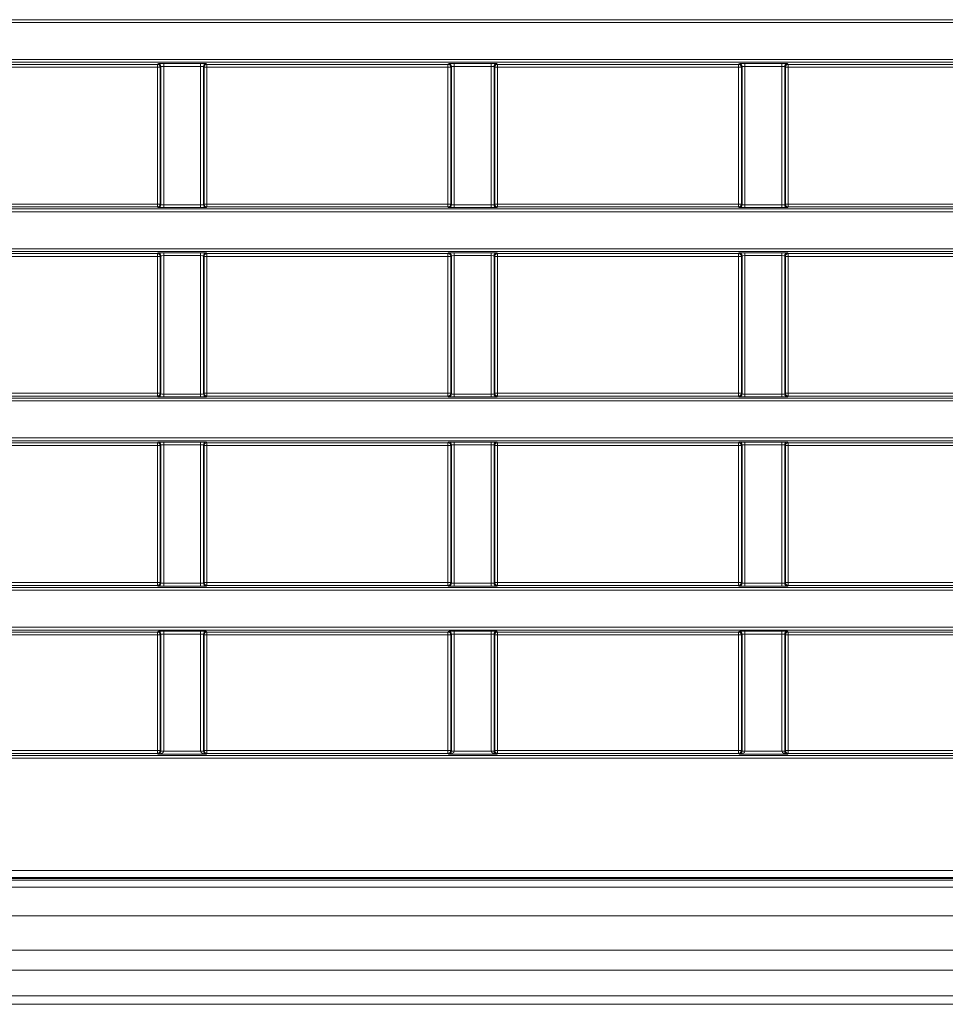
# Model space of a CAD drawing. Header units: millimetres. Extents: x 0 to 1118, y 0 to 864.
# Tile 121 of 256: x 266 to 282, y 383 to 401. Entities that reach past the tile are written whole.
import ezdxf

# ---------------------------------------------------------------- set-up
doc = ezdxf.new("R2010")
doc.units = ezdxf.units.MM

msp = doc.modelspace()

# ---------------------------------------------------------------- linework, layer by layer
at = {"color": 9, "linetype": 'Continuous', "lineweight": 0}
for p, q in [((99.8275, 400.6978), (309.2203, 400.6978)), ((309.2203, 400.6478), (99.8275, 400.6478)), ((99.8275, 399.9961), (309.2203, 399.9961)), ((309.2203, 399.9461), (99.8275, 399.9461)), ((263.8986, 399.9107), (268.1492, 399.9107)), ((268.1492, 399.8607), (263.8986, 399.8607)), ((268.1492, 399.9107), (268.1606, 399.9221)), ((268.1492, 399.8607), (268.1492, 399.9107)), ((268.1992, 399.8607), (268.1492, 399.8607)), ((268.1492, 397.4471), (268.1492, 399.8607)), ((268.2105, 399.8721), (268.1992, 399.8607)), ((268.1992, 399.8607), (268.1992, 397.4471)), ((268.2105, 397.4357), (268.2105, 399.8721)), ((268.2605, 399.9238), (268.9123, 399.9238)), ((268.2605, 399.9238), (268.2605, 399.8738)), ((268.9123, 399.8738), (268.2605, 399.8738)), ((268.2605, 399.8738), (268.2605, 397.434)), ((268.9123, 399.9238), (268.9123, 399.8738)), ((268.9123, 397.434), (268.9123, 399.8738)), ((268.9623, 399.8721), (268.9623, 397.4357)), ((268.9736, 399.8607), (268.9623, 399.8721)), ((268.9736, 397.4471), (268.9736, 399.8607)), ((269.0236, 399.8607), (268.9736, 399.8607)), ((269.0123, 399.9221), (269.0236, 399.9107)), ((269.0236, 399.9107), (273.2742, 399.9107)), ((269.0236, 399.9107), (269.0236, 399.8607)), ((273.2742, 399.8607), (269.0236, 399.8607)), ((269.0236, 399.8607), (269.0236, 397.4471)), ((273.2742, 399.9107), (273.2856, 399.9221)), ((273.2742, 399.8607), (273.2742, 399.9107)), ((273.3242, 399.8607), (273.2742, 399.8607)), ((273.2742, 397.4471), (273.2742, 399.8607)), ((273.3355, 399.8721), (273.3242, 399.8607)), ((273.3242, 399.8607), (273.3242, 397.4471)), ((273.3355, 397.4357), (273.3355, 399.8721)), ((273.3855, 399.9238), (274.0373, 399.9238)), ((273.3855, 399.9238), (273.3855, 399.8738)), ((274.0373, 399.8738), (273.3855, 399.8738)), ((273.3855, 399.8738), (273.3855, 397.434)), ((274.0373, 399.9238), (274.0373, 399.8738)), ((274.0373, 397.434), (274.0373, 399.8738)), ((274.0873, 399.8721), (274.0873, 397.4357)), ((274.0986, 399.8607), (274.0873, 399.8721)), ((274.0986, 397.4471), (274.0986, 399.8607)), ((274.1486, 399.8607), (274.0986, 399.8607)), ((274.1373, 399.9221), (274.1486, 399.9107)), ((274.1486, 399.9107), (278.3992, 399.9107)), ((274.1486, 399.9107), (274.1486, 399.8607)), ((274.1486, 399.8607), (274.1486, 397.4471)), ((278.3992, 399.8607), (274.1486, 399.8607)), ((278.3992, 399.9107), (278.4106, 399.9221)), ((278.3992, 399.8607), (278.3992, 399.9107)), ((278.4492, 399.8607), (278.3992, 399.8607)), ((278.3992, 397.4471), (278.3992, 399.8607)), ((278.4605, 399.8721), (278.4492, 399.8607)), ((278.4492, 399.8607), (278.4492, 397.4471)), ((278.4605, 397.4357), (278.4605, 399.8721)), ((278.5105, 399.9238), (279.1623, 399.9238)), ((278.5105, 399.9238), (278.5105, 399.8738)), ((279.1623, 399.8738), (278.5105, 399.8738)), ((278.5105, 399.8738), (278.5105, 397.434)), ((279.1623, 399.9238), (279.1623, 399.8738)), ((279.1623, 397.434), (279.1623, 399.8738)), ((279.2123, 399.8721), (279.2123, 397.4357)), ((279.2236, 399.8607), (279.2123, 399.8721)), ((279.2236, 397.4471), (279.2236, 399.8607)), ((279.2736, 399.8607), (279.2236, 399.8607)), ((279.2623, 399.9221), (279.2736, 399.9107)), ((279.2736, 399.9107), (283.5242, 399.9107)), ((279.2736, 399.9107), (279.2736, 399.8607)), ((283.5242, 399.8607), (279.2736, 399.8607)), ((279.2736, 399.8607), (279.2736, 397.4471)), ((99.8275, 397.3617), (309.2203, 397.3617)), ((263.8986, 397.4471), (268.1492, 397.4471)), ((268.1492, 397.3971), (263.8986, 397.3971)), ((268.1492, 397.3971), (268.1492, 397.4471)), ((268.1492, 397.4471), (268.1992, 397.4471)), ((268.1606, 397.3857), (268.1492, 397.3971)), ((268.1992, 397.4471), (268.2105, 397.4357)), ((268.2605, 397.434), (268.2605, 397.384)), ((268.2605, 397.434), (268.9123, 397.434)), ((268.9123, 397.384), (268.2605, 397.384)), ((268.9123, 397.434), (268.9123, 397.384)), ((268.9623, 397.4357), (268.9736, 397.4471)), ((268.9736, 397.4471), (269.0236, 397.4471)), ((269.0236, 397.3971), (269.0123, 397.3857)), ((269.0236, 397.4471), (269.0236, 397.3971)), ((269.0236, 397.4471), (273.2742, 397.4471)), ((273.2742, 397.3971), (269.0236, 397.3971)), ((273.2742, 397.3971), (273.2742, 397.4471)), ((273.2742, 397.4471), (273.3242, 397.4471)), ((273.2856, 397.3857), (273.2742, 397.3971)), ((273.3242, 397.4471), (273.3355, 397.4357)), ((273.3855, 397.434), (273.3855, 397.384)), ((273.3855, 397.434), (274.0373, 397.434)), ((274.0373, 397.384), (273.3855, 397.384)), ((274.0373, 397.434), (274.0373, 397.384)), ((274.0873, 397.4357), (274.0986, 397.4471)), ((274.0986, 397.4471), (274.1486, 397.4471)), ((274.1486, 397.3971), (274.1373, 397.3857)), ((274.1486, 397.4471), (274.1486, 397.3971)), ((274.1486, 397.4471), (278.3992, 397.4471)), ((278.3992, 397.3971), (274.1486, 397.3971)), ((278.3992, 397.3971), (278.3992, 397.4471)), ((278.3992, 397.4471), (278.4492, 397.4471)), ((278.4106, 397.3857), (278.3992, 397.3971)), ((278.4492, 397.4471), (278.4605, 397.4357)), ((278.5105, 397.434), (279.1623, 397.434)), ((278.5105, 397.434), (278.5105, 397.384)), ((279.1623, 397.384), (278.5105, 397.384)), ((279.1623, 397.434), (279.1623, 397.384)), ((279.2123, 397.4357), (279.2236, 397.4471)), ((279.2236, 397.4471), (279.2736, 397.4471)), ((279.2736, 397.3971), (279.2623, 397.3857)), ((279.2736, 397.4471), (279.2736, 397.3971)), ((279.2736, 397.4471), (283.5242, 397.4471)), ((283.5242, 397.3971), (279.2736, 397.3971)), ((309.2203, 397.3117), (99.8275, 397.3117)), ((99.8275, 396.66), (309.2203, 396.66)), ((309.2203, 396.61), (99.8275, 396.61)), ((263.8986, 396.5746), (268.1492, 396.5746)), ((268.1492, 396.5246), (263.8986, 396.5246)), ((268.1492, 396.5746), (268.1606, 396.586)), ((268.1492, 396.5246), (268.1492, 396.5746)), ((268.1992, 396.5246), (268.1492, 396.5246)), ((268.1492, 394.111), (268.1492, 396.5246)), ((268.2105, 396.536), (268.1992, 396.5246)), ((268.1992, 396.5246), (268.1992, 394.111)), ((268.2105, 394.0996), (268.2105, 396.536)), ((268.2605, 396.5877), (268.9123, 396.5877)), ((268.2605, 396.5377), (268.2605, 396.5877)), ((268.9123, 396.5377), (268.2605, 396.5377)), ((268.2605, 396.5377), (268.2605, 394.0979)), ((268.9123, 396.5377), (268.9123, 396.5877)), ((268.9123, 394.0979), (268.9123, 396.5377)), ((268.9623, 396.536), (268.9623, 394.0996)), ((268.9736, 396.5246), (268.9623, 396.536)), ((268.9736, 394.111), (268.9736, 396.5246)), ((269.0236, 396.5246), (268.9736, 396.5246)), ((269.0123, 396.586), (269.0236, 396.5746)), ((269.0236, 396.5746), (273.2742, 396.5746)), ((269.0236, 396.5746), (269.0236, 396.5246)), ((273.2742, 396.5246), (269.0236, 396.5246)), ((269.0236, 396.5246), (269.0236, 394.111)), ((273.2742, 396.5746), (273.2856, 396.586)), ((273.2742, 396.5246), (273.2742, 396.5746)), ((273.3242, 396.5246), (273.2742, 396.5246)), ((273.2742, 394.111), (273.2742, 396.5246)), ((273.3355, 396.536), (273.3242, 396.5246)), ((273.3242, 396.5246), (273.3242, 394.111)), ((273.3355, 394.0996), (273.3355, 396.536)), ((273.3855, 396.5877), (274.0373, 396.5877)), ((273.3855, 396.5377), (273.3855, 396.5877)), ((274.0373, 396.5377), (273.3855, 396.5377)), ((273.3855, 396.5377), (273.3855, 394.0979)), ((274.0373, 396.5377), (274.0373, 396.5877)), ((274.0373, 394.0979), (274.0373, 396.5377)), ((274.0873, 396.536), (274.0873, 394.0996)), ((274.0986, 396.5246), (274.0873, 396.536)), ((274.0986, 394.111), (274.0986, 396.5246)), ((274.1486, 396.5246), (274.0986, 396.5246)), ((274.1373, 396.586), (274.1486, 396.5746)), ((274.1486, 396.5746), (278.3992, 396.5746)), ((274.1486, 396.5746), (274.1486, 396.5246)), ((278.3992, 396.5246), (274.1486, 396.5246)), ((274.1486, 396.5246), (274.1486, 394.111)), ((278.3992, 396.5746), (278.4106, 396.586)), ((278.3992, 396.5246), (278.3992, 396.5746)), ((278.4492, 396.5246), (278.3992, 396.5246)), ((278.3992, 394.111), (278.3992, 396.5246)), ((278.4605, 396.536), (278.4492, 396.5246)), ((278.4492, 396.5246), (278.4492, 394.111)), ((278.4605, 394.0996), (278.4605, 396.536)), ((278.5105, 396.5877), (279.1623, 396.5877)), ((278.5105, 396.5377), (278.5105, 396.5877)), ((279.1623, 396.5377), (278.5105, 396.5377)), ((278.5105, 396.5377), (278.5105, 394.0979)), ((279.1623, 396.5377), (279.1623, 396.5877)), ((279.1623, 394.0979), (279.1623, 396.5377)), ((279.2123, 396.536), (279.2123, 394.0996)), ((279.2236, 396.5246), (279.2123, 396.536)), ((279.2236, 394.111), (279.2236, 396.5246)), ((279.2736, 396.5246), (279.2236, 396.5246)), ((279.2623, 396.586), (279.2736, 396.5746)), ((279.2736, 396.5746), (283.5242, 396.5746)), ((279.2736, 396.5746), (279.2736, 396.5246)), ((283.5242, 396.5246), (279.2736, 396.5246)), ((279.2736, 396.5246), (279.2736, 394.111)), ((263.8986, 394.111), (268.1492, 394.111)), ((268.1492, 394.061), (263.8986, 394.061)), ((268.1492, 394.061), (268.1492, 394.111)), ((268.1492, 394.111), (268.1992, 394.111)), ((268.1606, 394.0496), (268.1492, 394.061)), ((268.1992, 394.111), (268.2105, 394.0996)), ((268.2605, 394.0479), (268.2605, 394.0979)), ((268.2605, 394.0979), (268.9123, 394.0979)), ((268.9123, 394.0479), (268.9123, 394.0979)), ((268.9623, 394.0996), (268.9736, 394.111)), ((268.9736, 394.111), (269.0236, 394.111)), ((269.0236, 394.061), (269.0123, 394.0496)), ((269.0236, 394.111), (269.0236, 394.061)), ((269.0236, 394.111), (273.2742, 394.111)), ((273.2742, 394.061), (269.0236, 394.061)), ((273.2742, 394.061), (273.2742, 394.111)), ((273.2742, 394.111), (273.3242, 394.111)), ((273.2856, 394.0496), (273.2742, 394.061)), ((273.3242, 394.111), (273.3355, 394.0996)), ((273.3855, 394.0479), (273.3855, 394.0979)), ((273.3855, 394.0979), (274.0373, 394.0979)), ((274.0373, 394.0479), (274.0373, 394.0979)), ((274.0873, 394.0996), (274.0986, 394.111)), ((274.0986, 394.111), (274.1486, 394.111)), ((274.1486, 394.061), (274.1373, 394.0496)), ((274.1486, 394.111), (274.1486, 394.061)), ((274.1486, 394.111), (278.3992, 394.111)), ((278.3992, 394.061), (274.1486, 394.061)), ((278.3992, 394.061), (278.3992, 394.111)), ((278.3992, 394.111), (278.4492, 394.111)), ((278.4106, 394.0496), (278.3992, 394.061)), ((278.4492, 394.111), (278.4605, 394.0996)), ((278.5105, 394.0479), (278.5105, 394.0979)), ((278.5105, 394.0979), (279.1623, 394.0979)), ((279.1623, 394.0479), (279.1623, 394.0979)), ((279.2123, 394.0996), (279.2236, 394.111)), ((279.2236, 394.111), (279.2736, 394.111)), ((279.2736, 394.061), (279.2623, 394.0496)), ((279.2736, 394.111), (279.2736, 394.061)), ((279.2736, 394.111), (283.5242, 394.111)), ((283.5242, 394.061), (279.2736, 394.061)), ((301.7508, 393.9756), (220.2833, 393.9756)), ((268.9123, 394.0479), (268.2605, 394.0479)), ((274.0373, 394.0479), (273.3855, 394.0479)), ((279.1623, 394.0479), (278.5105, 394.0479)), ((220.7962, 393.3239), (301.7508, 393.3239)), ((263.8986, 393.2385), (268.1492, 393.2385)), ((268.1492, 393.1885), (263.8986, 393.1885)), ((268.1492, 393.2385), (268.1606, 393.2499)), ((268.1492, 393.1885), (268.1492, 393.2385)), ((268.1992, 393.1885), (268.1492, 393.1885)), ((268.1492, 390.7748), (268.1492, 393.1885)), ((268.2105, 393.1999), (268.1992, 393.1885)), ((268.1992, 393.1885), (268.1992, 390.7748)), ((268.2105, 390.7635), (268.2105, 393.1999)), ((268.2605, 393.2516), (268.9123, 393.2516)), ((268.2605, 393.2516), (268.2605, 393.2016)), ((268.9123, 393.2016), (268.2605, 393.2016)), ((268.2605, 393.2016), (268.2605, 390.7618)), ((268.9123, 393.2516), (268.9123, 393.2016)), ((268.9123, 390.7618), (268.9123, 393.2016)), ((268.9623, 393.1999), (268.9623, 390.7635)), ((268.9736, 393.1885), (268.9623, 393.1999)), ((268.9736, 390.7748), (268.9736, 393.1885)), ((269.0236, 393.1885), (268.9736, 393.1885)), ((269.0123, 393.2499), (269.0236, 393.2385)), ((269.0236, 393.2385), (273.2742, 393.2385)), ((269.0236, 393.2385), (269.0236, 393.1885)), ((269.0236, 393.1885), (269.0236, 390.7748)), ((273.2742, 393.1885), (269.0236, 393.1885)), ((273.2742, 393.2385), (273.2856, 393.2499)), ((273.2742, 393.1885), (273.2742, 393.2385)), ((273.3242, 393.1885), (273.2742, 393.1885)), ((273.2742, 390.7748), (273.2742, 393.1885)), ((273.3355, 393.1999), (273.3242, 393.1885)), ((273.3242, 393.1885), (273.3242, 390.7748)), ((273.3355, 390.7635), (273.3355, 393.1999)), ((273.3855, 393.2516), (274.0373, 393.2516)), ((273.3855, 393.2516), (273.3855, 393.2016)), ((274.0373, 393.2016), (273.3855, 393.2016)), ((273.3855, 393.2016), (273.3855, 390.7618)), ((274.0373, 393.2516), (274.0373, 393.2016)), ((274.0373, 390.7618), (274.0373, 393.2016)), ((274.0873, 393.1999), (274.0873, 390.7635)), ((274.0986, 393.1885), (274.0873, 393.1999)), ((274.0986, 390.7748), (274.0986, 393.1885)), ((274.1486, 393.1885), (274.0986, 393.1885)), ((274.1373, 393.2499), (274.1486, 393.2385)), ((274.1486, 393.2385), (278.3992, 393.2385)), ((274.1486, 393.2385), (274.1486, 393.1885)), ((278.3992, 393.1885), (274.1486, 393.1885)), ((274.1486, 393.1885), (274.1486, 390.7748)), ((278.3992, 393.2385), (278.4106, 393.2499)), ((278.3992, 393.1885), (278.3992, 393.2385)), ((278.4492, 393.1885), (278.3992, 393.1885)), ((278.3992, 390.7748), (278.3992, 393.1885)), ((278.4605, 393.1999), (278.4492, 393.1885)), ((278.4492, 393.1885), (278.4492, 390.7748)), ((278.4605, 390.7635), (278.4605, 393.1999)), ((278.5105, 393.2516), (279.1623, 393.2516)), ((278.5105, 393.2516), (278.5105, 393.2016)), ((279.1623, 393.2016), (278.5105, 393.2016)), ((278.5105, 393.2016), (278.5105, 390.7618)), ((279.1623, 393.2516), (279.1623, 393.2016)), ((279.1623, 390.7618), (279.1623, 393.2016)), ((279.2123, 393.1999), (279.2123, 390.7635)), ((279.2236, 393.1885), (279.2123, 393.1999)), ((279.2236, 390.7748), (279.2236, 393.1885)), ((279.2736, 393.1885), (279.2236, 393.1885)), ((279.2623, 393.2499), (279.2736, 393.2385)), ((279.2736, 393.2385), (283.5242, 393.2385)), ((279.2736, 393.2385), (279.2736, 393.1885)), ((283.5242, 393.1885), (279.2736, 393.1885)), ((279.2736, 393.1885), (279.2736, 390.7748)), ((263.8986, 390.7748), (268.1492, 390.7748)), ((268.1492, 390.7249), (268.1492, 390.7748)), ((268.1492, 390.7748), (268.1992, 390.7748)), ((268.1992, 390.7748), (268.2105, 390.7635)), ((268.2605, 390.7618), (268.9123, 390.7618)), ((268.2605, 390.7618), (268.2605, 390.7118)), ((268.9123, 390.7618), (268.9123, 390.7118)), ((268.9623, 390.7635), (268.9736, 390.7748)), ((268.9736, 390.7748), (269.0236, 390.7748)), ((269.0236, 390.7748), (269.0236, 390.7249)), ((269.0236, 390.7748), (273.2742, 390.7748)), ((273.2742, 390.7249), (273.2742, 390.7748)), ((273.2742, 390.7748), (273.3242, 390.7748)), ((273.3242, 390.7748), (273.3355, 390.7635)), ((273.3855, 390.7618), (274.0373, 390.7618)), ((273.3855, 390.7618), (273.3855, 390.7118)), ((274.0373, 390.7618), (274.0373, 390.7118)), ((274.0873, 390.7635), (274.0986, 390.7748)), ((274.0986, 390.7748), (274.1486, 390.7748)), ((274.1486, 390.7748), (274.1486, 390.7249)), ((274.1486, 390.7748), (278.3992, 390.7748)), ((278.3992, 390.7249), (278.3992, 390.7748)), ((278.3992, 390.7748), (278.4492, 390.7748)), ((278.4492, 390.7748), (278.4605, 390.7635)), ((278.5105, 390.7618), (279.1623, 390.7618)), ((278.5105, 390.7618), (278.5105, 390.7118)), ((279.1623, 390.7618), (279.1623, 390.7118)), ((279.2123, 390.7635), (279.2236, 390.7748)), ((279.2236, 390.7748), (279.2736, 390.7748)), ((279.2736, 390.7748), (279.2736, 390.7249)), ((279.2736, 390.7748), (283.5242, 390.7748)), ((301.7165, 390.6395), (220.7962, 390.6395)), ((268.1492, 390.7249), (263.8986, 390.7249)), ((268.1606, 390.7135), (268.1492, 390.7249)), ((268.9123, 390.7118), (268.2605, 390.7118)), ((269.0236, 390.7249), (269.0123, 390.7135)), ((273.2742, 390.7249), (269.0236, 390.7249)), ((273.2856, 390.7135), (273.2742, 390.7249)), ((274.0373, 390.7118), (273.3855, 390.7118)), ((274.1486, 390.7249), (274.1373, 390.7135)), ((278.3992, 390.7249), (274.1486, 390.7249)), ((278.4106, 390.7135), (278.3992, 390.7249)), ((279.1623, 390.7118), (278.5105, 390.7118)), ((279.2736, 390.7249), (279.2623, 390.7135)), ((283.5242, 390.7249), (279.2736, 390.7249)), ((220.158, 389.9878), (302.0136, 389.9878)), ((263.8986, 389.9024), (268.1492, 389.9024)), ((268.1492, 389.9024), (268.1606, 389.9138)), ((268.1492, 389.8524), (268.1492, 389.9024)), ((268.2605, 389.9155), (268.9123, 389.9155)), ((268.2605, 389.8655), (268.2605, 389.9155)), ((268.9123, 389.8655), (268.9123, 389.9155)), ((269.0123, 389.9138), (269.0236, 389.9024)), ((269.0236, 389.9024), (273.2742, 389.9024)), ((269.0236, 389.9024), (269.0236, 389.8524)), ((273.2742, 389.9024), (273.2856, 389.9138)), ((273.2742, 389.8524), (273.2742, 389.9024)), ((273.3855, 389.9155), (274.0373, 389.9155)), ((273.3855, 389.8655), (273.3855, 389.9155)), ((274.0373, 389.8655), (274.0373, 389.9155)), ((274.1373, 389.9138), (274.1486, 389.9024)), ((274.1486, 389.9024), (278.3992, 389.9024)), ((274.1486, 389.9024), (274.1486, 389.8524)), ((278.3992, 389.9024), (278.4106, 389.9138)), ((278.3992, 389.8524), (278.3992, 389.9024)), ((278.5105, 389.9155), (279.1623, 389.9155)), ((278.5105, 389.8655), (278.5105, 389.9155)), ((279.1623, 389.8655), (279.1623, 389.9155)), ((279.2623, 389.9138), (279.2736, 389.9024)), ((279.2736, 389.9024), (283.5242, 389.9024)), ((279.2736, 389.9024), (279.2736, 389.8524)), ((268.1492, 389.8524), (263.8986, 389.8524)), ((268.1492, 387.8123), (268.1492, 389.8524)), ((268.1992, 389.8524), (268.1492, 389.8524)), ((268.2105, 389.8638), (268.1992, 389.8524)), ((268.1992, 389.8524), (268.1992, 387.8123)), ((268.2105, 387.801), (268.2105, 389.8638)), ((268.9123, 389.8655), (268.2605, 389.8655)), ((268.2605, 389.8655), (268.2605, 387.801)), ((268.9123, 387.801), (268.9123, 389.8655)), ((268.9623, 389.8638), (268.9623, 387.801)), ((268.9736, 389.8524), (268.9623, 389.8638)), ((268.9736, 387.8123), (268.9736, 389.8524)), ((269.0236, 389.8524), (268.9736, 389.8524)), ((269.0236, 389.8524), (269.0236, 387.8123)), ((273.2742, 389.8524), (269.0236, 389.8524)), ((273.2742, 387.8123), (273.2742, 389.8524)), ((273.3242, 389.8524), (273.2742, 389.8524)), ((273.3355, 389.8638), (273.3242, 389.8524)), ((273.3242, 389.8524), (273.3242, 387.8123)), ((273.3355, 387.801), (273.3355, 389.8638)), ((274.0373, 389.8655), (273.3855, 389.8655)), ((273.3855, 389.8655), (273.3855, 387.801)), ((274.0373, 387.801), (274.0373, 389.8655)), ((274.0873, 389.8638), (274.0873, 387.801)), ((274.0986, 389.8524), (274.0873, 389.8638)), ((274.0986, 387.8123), (274.0986, 389.8524)), ((274.1486, 389.8524), (274.0986, 389.8524)), ((278.3992, 389.8524), (274.1486, 389.8524)), ((274.1486, 389.8524), (274.1486, 387.8123)), ((278.4492, 389.8524), (278.3992, 389.8524)), ((278.3992, 387.8123), (278.3992, 389.8524)), ((278.4605, 389.8638), (278.4492, 389.8524)), ((278.4492, 389.8524), (278.4492, 387.8123)), ((278.4605, 387.801), (278.4605, 389.8638)), ((279.1623, 389.8655), (278.5105, 389.8655)), ((278.5105, 389.8655), (278.5105, 387.801)), ((279.1623, 387.801), (279.1623, 389.8655)), ((279.2123, 389.8638), (279.2123, 387.801)), ((279.2236, 389.8524), (279.2123, 389.8638)), ((279.2236, 387.8123), (279.2236, 389.8524)), ((279.2736, 389.8524), (279.2236, 389.8524)), ((279.2736, 389.8524), (279.2736, 387.8123)), ((283.5242, 389.8524), (279.2736, 389.8524)), ((263.8986, 387.8123), (268.1492, 387.8123)), ((268.1492, 387.7624), (268.1492, 387.8123)), ((268.1992, 387.8123), (268.1492, 387.8123)), ((268.1992, 387.8123), (268.2105, 387.801)), ((268.9623, 387.801), (268.9736, 387.8123)), ((268.9736, 387.8123), (269.0236, 387.8123)), ((269.0236, 387.8123), (269.0236, 387.7624)), ((269.0236, 387.8123), (273.2742, 387.8123)), ((273.2742, 387.7624), (273.2742, 387.8123)), ((273.3242, 387.8123), (273.2742, 387.8123)), ((273.3242, 387.8123), (273.3355, 387.801)), ((274.0873, 387.801), (274.0986, 387.8123)), ((274.0986, 387.8123), (274.1486, 387.8123)), ((274.1486, 387.8123), (274.1486, 387.7624)), ((274.1486, 387.8123), (278.3992, 387.8123)), ((278.3992, 387.7624), (278.3992, 387.8123)), ((278.4492, 387.8123), (278.3992, 387.8123)), ((278.4492, 387.8123), (278.4605, 387.801)), ((279.2123, 387.801), (279.2236, 387.8123)), ((279.2236, 387.8123), (279.2736, 387.8123)), ((279.2736, 387.8123), (279.2736, 387.7624)), ((279.2736, 387.8123), (283.5242, 387.8123)), ((105.0123, 387.727), (304.0356, 387.727)), ((304.0356, 387.677), (105.0123, 387.677)), ((268.1492, 387.7624), (263.8986, 387.7624)), ((268.1623, 387.7493), (268.1492, 387.7624)), ((269.0105, 387.7493), (268.1623, 387.7493)), ((268.2105, 387.801), (268.2605, 387.801)), ((268.2105, 387.8001), (268.2605, 387.7993)), ((268.2605, 387.7993), (268.9123, 387.7993)), ((268.9123, 387.801), (268.9623, 387.801)), ((268.9123, 387.7993), (268.9623, 387.8001)), ((269.0236, 387.7624), (269.0105, 387.7493)), ((273.2742, 387.7624), (269.0236, 387.7624)), ((273.2873, 387.7493), (273.2742, 387.7624)), ((274.1355, 387.7493), (273.2873, 387.7493)), ((273.3355, 387.801), (273.3855, 387.801)), ((273.3355, 387.8001), (273.3855, 387.7993)), ((273.3855, 387.7993), (274.0373, 387.7993)), ((274.0373, 387.801), (274.0873, 387.801)), ((274.0373, 387.7993), (274.0873, 387.8001)), ((274.1486, 387.7624), (274.1355, 387.7493)), ((278.3992, 387.7624), (274.1486, 387.7624)), ((278.4123, 387.7493), (278.3992, 387.7624)), ((279.2605, 387.7493), (278.4123, 387.7493)), ((278.4605, 387.801), (278.5105, 387.801)), ((278.4605, 387.8001), (278.5105, 387.7993)), ((278.5105, 387.7993), (279.1623, 387.7993)), ((279.1623, 387.801), (279.2123, 387.801)), ((279.1623, 387.7993), (279.2123, 387.8001)), ((279.2736, 387.7624), (279.2605, 387.7493)), ((283.5242, 387.7624), (279.2736, 387.7624)), ((101.6611, 385.699), (307.3868, 385.699)), ((307.3868, 385.574), (101.6611, 385.574)), ((102.4364, 385.5261), (306.6114, 385.5261)), ((102.4364, 384.9011), (306.6114, 384.9011)), ((102.4364, 384.2957), (306.6114, 384.2957)), ((102.4364, 383.9422), (306.6114, 383.9422)), ((102.4364, 383.4851), (306.6114, 383.4851))]:
    msp.add_line(p, q, dxfattribs=at)
at = {"color": 7, "linetype": 'Continuous', "lineweight": 15}
for p, q in [((220.3, 394.0256), (301.7508, 394.0256)), ((301.7508, 393.2739), (220.9449, 393.2739)), ((220.945, 390.6895), (301.7165, 390.6895)), ((302.0136, 389.9378), (220.2591, 389.9378)), ((307.394, 385.5565), (101.6538, 385.5565)), ((102.4364, 385.4011), (306.6114, 385.4011)), ((102.4364, 383.3386), (306.6114, 383.3386))]:
    msp.add_line(p, q, dxfattribs=at)
at = {"color": 9, "linetype": 'Continuous', "lineweight": 0}
for centre, start, end in [((268.1492, 399.8607), 0.02044, 89.97956), ((268.1605, 399.8721), 0.02044, 89.97956), ((269.0123, 399.8721), 90.02044, 179.97956), ((269.0236, 399.8607), 90.02044, 179.97956), ((273.2742, 399.8607), 0.02044, 89.97956), ((273.2855, 399.8721), 0.02044, 89.97956), ((274.1373, 399.8721), 90.02044, 179.97956), ((274.1486, 399.8607), 90.02044, 179.97956), ((278.3992, 399.8607), 0.02044, 89.97956), ((278.4105, 399.8721), 0.02044, 89.97956), ((279.2623, 399.8721), 90.02044, 179.97956), ((279.2736, 399.8607), 90.02044, 179.97956), ((268.1492, 397.4471), 270.02044, 359.97956), ((268.1605, 397.4357), 270.02044, 359.97956), ((269.0123, 397.4357), 180.02044, 269.97956), ((269.0236, 397.4471), 180.02044, 269.97956), ((273.2742, 397.4471), 270.02044, 359.97956), ((273.2855, 397.4357), 270.02044, 359.97956), ((274.1373, 397.4357), 180.02044, 269.97956), ((274.1486, 397.4471), 180.02044, 269.97956), ((278.3992, 397.4471), 270.02044, 359.97956), ((278.4105, 397.4357), 270.02044, 359.97956), ((279.2623, 397.4357), 180.02044, 269.97956), ((279.2736, 397.4471), 180.02044, 269.97956), ((268.1492, 396.5246), 0.02044, 89.97956), ((268.1605, 396.536), 0.02044, 89.97956), ((269.0123, 396.536), 90.02044, 179.97956), ((269.0236, 396.5246), 90.02044, 179.97956), ((273.2742, 396.5246), 0.02044, 89.97956), ((273.2855, 396.536), 0.02044, 89.97956), ((274.1373, 396.536), 90.02044, 179.97956), ((274.1486, 396.5246), 90.02044, 179.97956), ((278.3992, 396.5246), 0.02044, 89.97956), ((278.4105, 396.536), 0.02044, 89.97956), ((279.2623, 396.536), 90.02044, 179.97956), ((279.2736, 396.5246), 90.02044, 179.97956), ((268.1492, 394.111), 270.02044, 359.97956), ((268.1605, 394.0996), 270.02044, 359.97956), ((269.0123, 394.0996), 180.02044, 269.97956), ((269.0236, 394.111), 180.02044, 269.97956), ((273.2742, 394.111), 270.02044, 359.97956), ((273.2855, 394.0996), 270.02044, 359.97956), ((274.1373, 394.0996), 180.02044, 269.97956), ((274.1486, 394.111), 180.02044, 269.97956), ((278.3992, 394.111), 270.02044, 359.97956), ((278.4105, 394.0996), 270.02044, 359.97956), ((279.2623, 394.0996), 180.02044, 269.97956), ((279.2736, 394.111), 180.02044, 269.97956), ((268.1492, 393.1885), 0.02044, 89.97956), ((268.1605, 393.1999), 0.02044, 89.97956), ((269.0123, 393.1999), 90.02044, 179.97956), ((269.0236, 393.1885), 90.02044, 179.97956), ((273.2742, 393.1885), 0.02044, 89.97956), ((273.2855, 393.1999), 0.02044, 89.97956), ((274.1373, 393.1999), 90.02044, 179.97956), ((274.1486, 393.1885), 90.02044, 179.97956), ((278.3992, 393.1885), 0.02044, 89.97956), ((278.4105, 393.1999), 0.02044, 89.97956), ((279.2623, 393.1999), 90.02044, 179.97956), ((279.2736, 393.1885), 90.02044, 179.97956), ((268.1492, 390.7749), 270.02044, 359.97956), ((268.1605, 390.7635), 270.02044, 359.97956), ((269.0123, 390.7635), 180.02044, 269.97956), ((269.0236, 390.7749), 180.02044, 269.97956), ((273.2742, 390.7749), 270.02044, 359.97956), ((273.2855, 390.7635), 270.02044, 359.97956), ((274.1373, 390.7635), 180.02044, 269.97956), ((274.1486, 390.7749), 180.02044, 269.97956), ((278.3992, 390.7749), 270.02044, 359.97956), ((278.4105, 390.7635), 270.02044, 359.97956), ((279.2623, 390.7635), 180.02044, 269.97956), ((279.2736, 390.7749), 180.02044, 269.97956), ((268.1492, 389.8524), 0.02044, 89.97956), ((268.1605, 389.8638), 0.02044, 89.97956), ((269.0123, 389.8638), 90.02044, 179.97956), ((269.0236, 389.8524), 90.02044, 179.97956), ((273.2742, 389.8524), 0.02044, 89.97956), ((273.2855, 389.8638), 0.02044, 89.97956), ((274.1373, 389.8638), 90.02044, 179.97956), ((274.1486, 389.8524), 90.02044, 179.97956), ((278.3992, 389.8524), 0.02044, 89.97956), ((278.4105, 389.8638), 0.02044, 89.97956), ((279.2623, 389.8638), 90.02044, 179.97956), ((279.2736, 389.8524), 90.02044, 179.97956), ((268.1492, 387.8124), 270.02044, 359.97956), ((269.0236, 387.8124), 180.02044, 269.97956), ((273.2742, 387.8124), 270.02044, 359.97956), ((274.1486, 387.8124), 180.02044, 269.97956), ((278.3992, 387.8124), 270.02044, 359.97956), ((279.2736, 387.8124), 180.02044, 269.97956)]:
    msp.add_arc(centre, 0.05, start, end, dxfattribs=at)
for centre, major_axis, ratio, start_param, end_param in [((268.2605, 399.9221), (0.1, 0), 0.0174551, 1.5707963, 3.1241394), ((268.2605, 399.8721), (0.05, 0), 0.0349101, 1.5707963, 3.1241394), ((268.9123, 399.9221), (0.1, 0), 0.0174551, 0.0174533, 1.5707963), ((268.9123, 399.8721), (0.05, 0), 0.0349101, 0.0174533, 1.5707963), ((273.3855, 399.9221), (0.1, 0), 0.0174551, 1.5707963, 3.1241394), ((273.3855, 399.8721), (0.05, 0), 0.0349101, 1.5707963, 3.1241394), ((274.0373, 399.9221), (0.1, 0), 0.0174551, 0.0174533, 1.5707963), ((274.0373, 399.8721), (0.05, 0), 0.0349101, 0.0174533, 1.5707963), ((278.5105, 399.9221), (0.1, 0), 0.0174551, 1.5707963, 3.1241394), ((278.5105, 399.8721), (0.05, 0), 0.0349101, 1.5707963, 3.1241394), ((279.1623, 399.9221), (0.1, 0), 0.0174551, 0.0174533, 1.5707963), ((279.1623, 399.8721), (0.05, 0), 0.0349101, 0.0174533, 1.5707963), ((268.2605, 397.3857), (0.1, 0), 0.0174551, 3.1590459, 4.712389), ((268.2605, 397.4357), (0.05, 0), 0.0349101, 3.1590459, 4.712389), ((268.9123, 397.4357), (0.05, 0), 0.0349101, 4.712389, 6.265732), ((268.9123, 397.3857), (0.1, 0), 0.0174551, 4.712389, 6.265732), ((273.3855, 397.3857), (0.1, 0), 0.0174551, 3.1590459, 4.712389), ((273.3855, 397.4357), (0.05, 0), 0.0349101, 3.1590459, 4.712389), ((274.0373, 397.4357), (0.05, 0), 0.0349101, 4.712389, 6.265732), ((274.0373, 397.3857), (0.1, 0), 0.0174551, 4.712389, 6.265732), ((278.5105, 397.3857), (0.1, 0), 0.0174551, 3.1590459, 4.712389), ((278.5105, 397.4357), (0.05, 0), 0.0349101, 3.1590459, 4.712389), ((279.1623, 397.4357), (0.05, 0), 0.0349101, 4.712389, 6.265732), ((279.1623, 397.3857), (0.1, 0), 0.0174551, 4.712389, 6.265732), ((268.2605, 396.586), (0.1, 0), 0.0174551, 1.5707963, 3.1241394), ((268.2605, 396.536), (0.05, 0), 0.0349101, 1.5707963, 3.1241394), ((268.9123, 396.586), (0.1, 0), 0.0174551, 0.0174533, 1.5707963), ((268.9123, 396.536), (0.05, 0), 0.0349101, 0.0174533, 1.5707963), ((273.3855, 396.586), (0.1, 0), 0.0174551, 1.5707963, 3.1241394), ((273.3855, 396.536), (0.05, 0), 0.0349101, 1.5707963, 3.1241394), ((274.0373, 396.586), (0.1, 0), 0.0174551, 0.0174533, 1.5707963), ((274.0373, 396.536), (0.05, 0), 0.0349101, 0.0174533, 1.5707963), ((278.5105, 396.586), (0.1, 0), 0.0174551, 1.5707963, 3.1241394), ((278.5105, 396.536), (0.05, 0), 0.0349101, 1.5707963, 3.1241394), ((279.1623, 396.586), (0.1, 0), 0.0174551, 0.0174533, 1.5707963), ((279.1623, 396.536), (0.05, 0), 0.0349101, 0.0174533, 1.5707963), ((268.2605, 394.0996), (0.05, 0), 0.0349101, 3.1590459, 4.712389), ((268.9123, 394.0996), (0.05, 0), 0.0349101, 4.712389, 6.265732), ((273.3855, 394.0996), (0.05, 0), 0.0349101, 3.1590459, 4.712389), ((274.0373, 394.0996), (0.05, 0), 0.0349101, 4.712389, 6.265732), ((278.5105, 394.0996), (0.05, 0), 0.0349101, 3.1590459, 4.712389), ((279.1623, 394.0996), (0.05, 0), 0.0349101, 4.712389, 6.265732), ((268.2605, 394.0496), (0.1, 0), 0.0174551, 3.1590459, 4.712389), ((268.9123, 394.0496), (0.1, 0), 0.0174551, 4.712389, 6.265732), ((273.3855, 394.0496), (0.1, 0), 0.0174551, 3.1590459, 4.712389), ((274.0373, 394.0496), (0.1, 0), 0.0174551, 4.712389, 6.265732), ((278.5105, 394.0496), (0.1, 0), 0.0174551, 3.1590459, 4.712389), ((279.1623, 394.0496), (0.1, 0), 0.0174551, 4.712389, 6.265732), ((268.2605, 393.2498), (0.1, 0), 0.0174551, 1.5707963, 3.1241394), ((268.2605, 393.1998), (0.05, 0), 0.0349101, 1.5707963, 3.1241394), ((268.9123, 393.2498), (0.1, 0), 0.0174551, 0.0174533, 1.5707963), ((268.9123, 393.1998), (0.05, 0), 0.0349101, 0.0174533, 1.5707963), ((273.3855, 393.2498), (0.1, 0), 0.0174551, 1.5707963, 3.1241394), ((273.3855, 393.1998), (0.05, 0), 0.0349101, 1.5707963, 3.1241394), ((274.0373, 393.2498), (0.1, 0), 0.0174551, 0.0174533, 1.5707963), ((274.0373, 393.1998), (0.05, 0), 0.0349101, 0.0174533, 1.5707963), ((278.5105, 393.2498), (0.1, 0), 0.0174551, 1.5707963, 3.1241394), ((278.5105, 393.1998), (0.05, 0), 0.0349101, 1.5707963, 3.1241394), ((279.1623, 393.2498), (0.1, 0), 0.0174551, 0.0174533, 1.5707963), ((279.1623, 393.1998), (0.05, 0), 0.0349101, 0.0174533, 1.5707963), ((268.2605, 390.7635), (0.05, 0), 0.0349101, 3.1590459, 4.712389), ((268.9123, 390.7635), (0.05, 0), 0.0349101, 4.712389, 6.265732), ((273.3855, 390.7635), (0.05, 0), 0.0349101, 3.1590459, 4.712389), ((274.0373, 390.7635), (0.05, 0), 0.0349101, 4.712389, 6.265732), ((278.5105, 390.7635), (0.05, 0), 0.0349101, 3.1590459, 4.712389), ((279.1623, 390.7635), (0.05, 0), 0.0349101, 4.712389, 6.265732), ((268.2605, 390.7135), (0.1, 0), 0.0174551, 3.1590459, 4.712389), ((268.9123, 390.7135), (0.1, 0), 0.0174551, 4.712389, 6.265732), ((273.3855, 390.7135), (0.1, 0), 0.0174551, 3.1590459, 4.712389), ((274.0373, 390.7135), (0.1, 0), 0.0174551, 4.712389, 6.265732), ((278.5105, 390.7135), (0.1, 0), 0.0174551, 3.1590459, 4.712389), ((279.1623, 390.7135), (0.1, 0), 0.0174551, 4.712389, 6.265732), ((268.2605, 389.9137), (0.1, 0), 0.0174551, 1.5707963, 3.1241394), ((268.9123, 389.9137), (0.1, 0), 0.0174551, 0.0174533, 1.5707963), ((273.3855, 389.9137), (0.1, 0), 0.0174551, 1.5707963, 3.1241394), ((274.0373, 389.9137), (0.1, 0), 0.0174551, 0.0174533, 1.5707963), ((278.5105, 389.9137), (0.1, 0), 0.0174551, 1.5707963, 3.1241394), ((279.1623, 389.9137), (0.1, 0), 0.0174551, 0.0174533, 1.5707963), ((268.2605, 389.8637), (0.05, 0), 0.0349101, 1.5707963, 3.1241394), ((268.9123, 389.8637), (0.05, 0), 0.0349101, 0.0174533, 1.5707963), ((273.3855, 389.8637), (0.05, 0), 0.0349101, 1.5707963, 3.1241394), ((274.0373, 389.8637), (0.05, 0), 0.0349101, 0.0174533, 1.5707963), ((278.5105, 389.8637), (0.05, 0), 0.0349101, 1.5707963, 3.1241394), ((279.1623, 389.8637), (0.05, 0), 0.0349101, 0.0174533, 1.5707963), ((268.1623, 387.7993), (0.019, 0.0467), 0.9516315, 3.5453036, 5.0986467), ((268.1623, 387.7993), (0.0983, 0.0012), 0.5086707, 4.7062952, 6.2596383), ((268.1605, 387.801), (0.0354, -0.0354), 0.999087, 0.7680972, 0.7852459), ((268.1605, 387.801), (-0.0707, 0.0707), 0.9996955, 3.9096898, 3.9268385), ((269.0123, 387.801), (-0.0707, -0.0707), 0.9996955, 5.4979394, 5.5150881), ((269.0105, 387.7993), (0.0983, -0.0012), 0.5086707, 3.1651397, 4.7184827), ((269.0123, 387.801), (0.0354, 0.0354), 0.999087, 2.3563468, 2.3734955), ((269.0105, 387.7993), (-0.019, 0.0467), 0.9516315, 1.1845386, 2.7378817), ((273.2873, 387.7993), (0.019, 0.0467), 0.9516315, 3.5453036, 5.0986467), ((273.2873, 387.7993), (0.0983, 0.0012), 0.5086707, 4.7062952, 6.2596383), ((273.2855, 387.801), (0.0354, -0.0354), 0.999087, 0.7680972, 0.7852459), ((273.2855, 387.801), (-0.0707, 0.0707), 0.9996955, 3.9096898, 3.9268385), ((274.1373, 387.801), (-0.0707, -0.0707), 0.9996955, 5.4979394, 5.5150881), ((274.1355, 387.7993), (0.0983, -0.0012), 0.5086707, 3.1651397, 4.7184827), ((274.1373, 387.801), (0.0354, 0.0354), 0.999087, 2.3563468, 2.3734955), ((274.1355, 387.7993), (-0.019, 0.0467), 0.9516315, 1.1845386, 2.7378817), ((278.4123, 387.7993), (0.019, 0.0467), 0.9516315, 3.5453036, 5.0986467), ((278.4123, 387.7993), (0.0983, 0.0012), 0.5086707, 4.7062952, 6.2596383), ((278.4105, 387.801), (0.0354, -0.0354), 0.999087, 0.7680972, 0.7852459), ((278.4105, 387.801), (-0.0707, 0.0707), 0.9996955, 3.9096898, 3.9268385), ((279.2623, 387.801), (-0.0707, -0.0707), 0.9996955, 5.4979394, 5.5150881), ((279.2605, 387.7993), (0.0983, -0.0012), 0.5086707, 3.1651397, 4.7184827), ((279.2623, 387.801), (0.0354, 0.0354), 0.999087, 2.3563468, 2.3734955), ((279.2605, 387.7993), (-0.019, 0.0467), 0.9516315, 1.1845386, 2.7378817)]:
    msp.add_ellipse(centre, major_axis=major_axis, ratio=ratio, start_param=start_param, end_param=end_param, dxfattribs=at)

doc.saveas('drawing.dxf')
